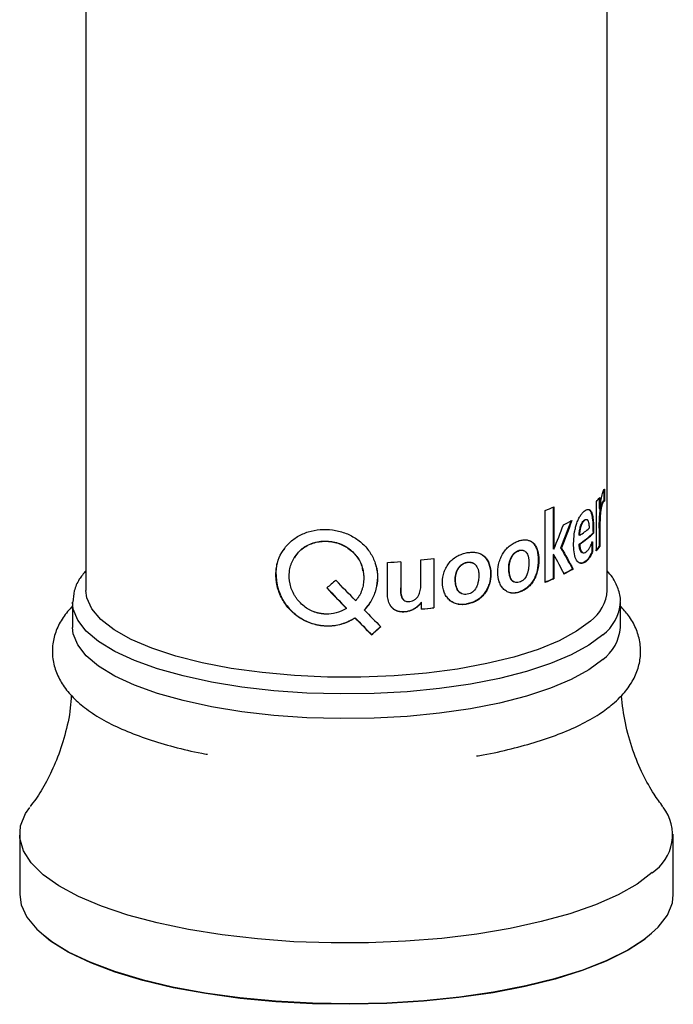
# Paper-space layout '_Dimetric' of a CAD drawing. Header units: millimetres. Extents: x -91 to 91, y -11 to 313.
# Tile 2 of 15: x -25 to 25, y -11 to 64. Entities that reach past the tile are written whole.
import ezdxf

# ---------------------------------------------------------------- set-up
doc = ezdxf.new("R2010")
doc.units = ezdxf.units.MM

psp = doc.layouts.new('_Dimetric')

# ---------------------------------------------------------------- linework, layer by layer
at = {"color": 7, "linetype": 'Continuous', "lineweight": 25}
for p, q in [((-19.95, 71.319), (-19.95, 20.342)), ((19.95, 20.342), (19.95, 71.316)), ((19.695, 28.076), (19.695, 27.171)), ((19.745, 28.074), (19.745, 27.168)), ((19.114, 23.362), (19.114, 27.134)), ((19.323, 27.386), (19.323, 26.597)), ((19.372, 27.45), (19.372, 26.593)), ((19.695, 27.171), (19.745, 27.168)), ((15.203, 20.961), (15.203, 26.455)), ((15.816, 26.708), (15.816, 23.505)), ((15.856, 26.725), (15.856, 23.495)), ((19.323, 26.597), (19.372, 26.593)), ((19.574, 27.077), (19.623, 27.074)), ((19.337, 25.085), (19.337, 23.701)), ((19.337, 25.085), (19.386, 25.081)), ((19.386, 25.081), (19.386, 23.697)), ((17.842, 24.548), (17.797, 24.556)), ((18.904, 24.725), (18.857, 24.73)), ((13.211, 23.383), (13.178, 23.395)), ((15.856, 23.495), (15.816, 23.505)), ((15.856, 23.495), (15.865, 23.499)), ((16.439, 23.587), (16.398, 23.597)), ((17.842, 23.874), (17.797, 23.882)), ((18.761, 24.066), (18.761, 23.268)), ((18.808, 24.061), (18.808, 23.262)), ((19.337, 23.701), (19.386, 23.697)), ((5.697, 20.821), (5.697, 22.666)), ((6.67, 22.772), (6.67, 19.018)), ((6.686, 22.774), (6.686, 19.002)), ((15.816, 23.073), (15.825, 23.077)), ((15.816, 23.073), (15.816, 21.242)), ((15.856, 23.063), (15.816, 23.073)), ((15.865, 23.067), (15.825, 23.077)), ((15.856, 23.063), (15.865, 23.067)), ((15.856, 23.063), (15.856, 21.231)), ((18.808, 23.262), (18.761, 23.268)), ((3.13, 20.091), (3.13, 22.472)), ((4.144, 22.535), (4.144, 20.537)), ((4.154, 22.535), (4.154, 20.521)), ((9.238, 22.472), (9.215, 22.486)), ((17.331, 21.974), (17.288, 21.982)), ((-5.401, 21.533), (-5.388, 21.549)), ((15.856, 21.231), (15.816, 21.242)), ((4.144, 20.537), (4.154, 20.521)), ((13.211, 20.196), (13.178, 20.209)), ((-20.95, 19.399), (-20.95, 17.513)), ((-0.01, 18.961), (-0.01, 18.978)), ((1.373, 18.834), (1.369, 18.851)), ((5.72, 19.427), (5.734, 19.411)), ((5.749, 18.899), (5.734, 19.411)), ((6.67, 19.018), (6.686, 19.002)), ((9.238, 19.285), (9.215, 19.3)), ((20.95, 17.513), (20.95, 19.399)), ((0.661, 18.233), (0.659, 18.25)), ((1.925, 16.933), (1.92, 16.949)), ((-25, 1.697), (-25, -2.923)), ((25, -2.923), (25, 1.697))]:
    psp.add_line(p, q, dxfattribs=at)
at = {"color": 7, "linetype": 'Continuous', "lineweight": 25, "flags": 128}
for points in [[(18.662, 17.991), (17.606, 17.214), (16.262, 16.49), (14.651, 15.828), (12.799, 15.241), (10.737, 14.737), (8.499, 14.325), (6.121, 14.012), (3.642, 13.803), (1.104, 13.702), (-1.452, 13.709), (-3.985, 13.826), (-6.452, 14.049), (-8.813, 14.376), (-11.029, 14.8), (-13.064, 15.316), (-14.885, 15.914), (-16.462, 16.585), (-17.768, 17.317), (-18.782, 18.1), (-19.488, 18.919), (-19.874, 19.761), (-19.95, 20.342)], [(19.597, 15.044), (18.538, 14.26), (17.198, 13.526), (15.598, 12.851), (13.761, 12.248), (11.715, 11.724), (9.492, 11.288), (7.125, 10.946), (4.65, 10.704), (2.105, 10.565), (-0.473, 10.532), (-3.043, 10.604), (-5.567, 10.781), (-8.007, 11.06), (-10.325, 11.437), (-12.487, 11.906), (-14.46, 12.46), (-16.213, 13.091), (-17.721, 13.788), (-18.96, 14.542), (-19.911, 15.342), (-20.561, 16.174), (-20.899, 17.026), (-20.95, 17.513)], [(23.385, -1.249), (22.225, -2.119), (20.776, -2.938), (19.055, -3.697), (17.086, -4.386), (14.894, -4.996), (12.508, -5.518), (9.96, -5.946), (7.281, -6.275), (4.507, -6.5), (1.675, -6.618), (-1.18, -6.627), (-4.019, -6.528), (-6.805, -6.322), (-9.503, -6.011), (-12.077, -5.599), (-14.493, -5.093), (-16.721, -4.498), (-18.731, -3.822), (-20.496, -3.075), (-21.994, -2.265), (-23.206, -1.403), (-24.114, -0.501), (-24.709, 0.429), (-24.982, 1.377), (-24.928, 2.328), (-24.55, 3.271), (-24.232, 3.747)], [(-25, -2.923), (-24.886, -3.718), (-24.452, -4.659), (-23.699, -5.576), (-22.637, -6.459), (-21.28, -7.297), (-19.645, -8.077), (-17.755, -8.789), (-15.633, -9.426), (-13.307, -9.977), (-10.808, -10.437), (-8.167, -10.799), (-5.421, -11.058), (-2.603, -11.211), (0.248, -11.256), (3.096, -11.192), (5.903, -11.02), (8.634, -10.743), (11.252, -10.364), (13.724, -9.888), (16.016, -9.321), (18.1, -8.671), (19.948, -7.946), (21.536, -7.155), (22.843, -6.309), (23.852, -5.419), (24.55, -4.497), (24.928, -3.554), (25, -2.923)], [(23.338, -5.91), (22.751, -6.39), (21.449, -7.232), (19.868, -8.02), (18.028, -8.742), (15.952, -9.39), (13.669, -9.955), (11.207, -10.429), (8.6, -10.806), (5.88, -11.082), (3.083, -11.253), (0.247, -11.317), (-2.593, -11.272), (-5.399, -11.12), (-8.135, -10.862), (-10.764, -10.501), (-13.254, -10.044), (-15.57, -9.494), (-17.684, -8.86), (-19.567, -8.15), (-21.195, -7.373), (-22.546, -6.54), (-23.338, -5.91)]]:
    psp.add_lwpolyline(points, dxfattribs=at)
at = {"color": 8, "linetype": 'Continuous', "lineweight": 25, "flags": 128}
psp.add_lwpolyline([(19.597, 16.93), (18.538, 16.146), (17.198, 15.411), (15.598, 14.737), (13.761, 14.133), (11.715, 13.61), (9.492, 13.173), (7.125, 12.832), (4.65, 12.59), (2.105, 12.451), (-0.473, 12.417), (-3.043, 12.49), (-5.567, 12.667), (-8.007, 12.946), (-10.325, 13.323), (-12.487, 13.792), (-14.46, 14.346), (-16.213, 14.976), (-17.721, 15.674), (-18.96, 16.428), (-19.911, 17.227), (-20.561, 18.059), (-20.899, 18.912), (-20.95, 19.428)], dxfattribs=at)
at = {"color": 7, "linetype": 'Continuous', "lineweight": 25}
for centre, radius, start, end in [((15.925, 30.003), 4.289, 318.01878, 323.47243), ((8.37, 43.896), 18.731, 291.39341, 293.55533), ((10.816, 36.942), 12.954, 296.45847, 299.71856), ((13.501, 31.107), 7.865, 303.49859, 310.06118), ((13.896, 29.841), 7.123, 303.21418, 314.14761), ((13.93, 29.849), 7.141, 303.21418, 314.14761), ((15.904, 26.213), 4.254, 318.00806, 323.80701), ((15.944, 26.216), 4.265, 318.00806, 323.80701), ((0.53, 74.727), 52.316, 275.6681, 276.75821), ((0.108, 79.59), 57.198, 273.02944, 274.05675), ((10.93, 32.886), 12.622, 296.68115, 300.24448), ((10.957, 32.905), 12.654, 296.68115, 300.24448), ((8.349, 38.369), 18.684, 291.39341, 293.55533), ((8.37, 38.402), 18.731, 291.39341, 293.55533), ((16.758, 20.562), 3.2, 306.50786, 356.04424), ((0.535, 70.78), 52.124, 275.72469, 276.75862), ((0.537, 70.894), 52.255, 275.72469, 276.75862), ((17.575, 17.757), 3.383, 306.68998, 355.86212), ((21.452, 1.648), 3.483, 303.71652, 37.12481)]:
    psp.add_arc(centre, radius, start, end, dxfattribs=at)
at = {"color": 8, "linetype": 'Continuous', "lineweight": 25}
psp.add_arc((17.585, 19.635), 3.371, 306.64117, 356.46349, dxfattribs=at)
at = {"color": 7, "linetype": 'Continuous', "lineweight": 25}
for points, knots in [([(19.372, 26.593), (19.373, 26.609), (19.374, 26.643), (19.378, 26.697), (19.384, 26.756), (19.391, 26.819), (19.403, 26.908), (19.421, 27.022), (19.445, 27.155), (19.47, 27.286), (19.504, 27.449), (19.548, 27.64), (19.601, 27.837), (19.645, 27.963), (19.678, 28.024), (19.702, 28.061), (19.721, 28.075), (19.735, 28.073), (19.741, 28.073), (19.745, 28.074)], [0, 0, 0, 0, 0.021084, 0.043864, 0.068637, 0.095639, 0.125049, 0.184784, 0.250106, 0.311893, 0.375186, 0.500187, 0.625136, 0.749917, 0.812451, 0.874973, 0.937461, 0.968734, 1, 1, 1, 1]), ([(19.574, 27.077), (19.599, 27.124), (19.621, 27.156), (19.64, 27.173), (19.641, 27.174), (19.643, 27.175), (19.643, 27.176), (19.645, 27.177), (19.647, 27.178), (19.651, 27.181), (19.654, 27.183), (19.661, 27.187), (19.666, 27.188), (19.68, 27.187), (19.688, 27.182), (19.695, 27.171)], [0, 0, 0, 0, 0.5, 0.5, 0.515625, 0.515625, 0.53125, 0.53125, 0.5625, 0.5625, 0.625, 0.625, 0.75, 0.75, 1, 1, 1, 1]), ([(19.745, 27.168), (19.741, 27.173), (19.733, 27.183), (19.72, 27.186), (19.705, 27.183), (19.685, 27.168), (19.658, 27.136), (19.635, 27.095), (19.623, 27.074)], [0, 0, 0, 0, 0.114743, 0.235739, 0.363919, 0.500067, 0.741822, 1, 1, 1, 1]), ([(18.808, 23.262), (18.79, 23.22), (18.754, 23.137), (18.705, 23.033), (18.646, 22.924), (18.562, 22.795), (18.443, 22.652), (18.257, 22.484), (18.056, 22.386), (17.858, 22.403), (17.717, 22.484), (17.595, 22.635), (17.465, 22.928), (17.377, 23.425), (17.367, 24.097), (17.424, 24.693), (17.522, 25.162), (17.623, 25.499), (17.746, 25.804), (17.887, 26.058), (18.038, 26.258), (18.189, 26.402), (18.336, 26.501), (18.501, 26.557), (18.638, 26.51), (18.736, 26.35), (18.812, 26.128), (18.869, 25.76), (18.895, 25.342), (18.902, 24.991), (18.903, 24.814), (18.904, 24.725)], [0, 0, 0, 0, 0.015662, 0.031322, 0.040595, 0.062625, 0.093926, 0.125232, 0.187685, 0.219745, 0.250222, 0.281335, 0.312729, 0.375048, 0.437521, 0.49995, 0.531923, 0.562474, 0.593793, 0.625001, 0.654968, 0.687532, 0.719859, 0.750096, 0.801199, 0.825662, 0.850884, 0.900512, 0.950222, 0.975109, 1, 1, 1, 1]), ([(18.477, 26.532), (18.501, 26.531), (18.566, 26.526), (18.654, 26.428), (18.732, 26.247), (18.842, 25.747), (18.85, 25.184), (18.857, 24.73)], [0, 0, 0, 0, 0.077632, 0.206239, 0.338832, 0.467938, 1, 1, 1, 1]), ([(19.337, 25.085), (19.337, 25.195), (19.338, 25.288), (19.339, 25.367), (19.339, 25.37), (19.339, 25.377), (19.339, 25.38), (19.339, 25.389), (19.339, 25.395), (19.339, 25.414), (19.339, 25.426), (19.34, 25.463), (19.34, 25.487), (19.342, 25.558), (19.343, 25.604), (19.344, 25.651), (19.345, 25.655), (19.345, 25.662), (19.345, 25.665), (19.345, 25.675), (19.345, 25.682), (19.346, 25.702), (19.347, 25.716), (19.348, 25.755), (19.349, 25.781), (19.353, 25.859), (19.356, 25.909), (19.365, 26.054), (19.372, 26.145), (19.381, 26.236), (19.382, 26.243), (19.383, 26.256), (19.384, 26.263), (19.386, 26.281), (19.387, 26.294), (19.391, 26.331), (19.394, 26.355), (19.403, 26.426), (19.41, 26.471), (19.43, 26.601), (19.445, 26.68), (19.495, 26.891), (19.533, 27), (19.574, 27.077)], [0, 0, 0, 0, 0.125, 0.125, 0.128906, 0.128906, 0.132812, 0.132812, 0.140625, 0.140625, 0.15625, 0.15625, 0.1875, 0.1875, 0.25, 0.25, 0.253906, 0.253906, 0.257812, 0.257812, 0.265625, 0.265625, 0.28125, 0.28125, 0.3125, 0.3125, 0.375, 0.375, 0.5, 0.5, 0.507812, 0.507812, 0.515625, 0.515625, 0.53125, 0.53125, 0.5625, 0.5625, 0.625, 0.625, 0.75, 0.75, 1, 1, 1, 1]), ([(19.623, 27.074), (19.615, 27.058), (19.6, 27.027), (19.576, 26.969), (19.553, 26.903), (19.531, 26.83), (19.511, 26.748), (19.491, 26.659), (19.473, 26.562), (19.457, 26.457), (19.442, 26.345), (19.423, 26.177), (19.405, 25.94), (19.392, 25.649), (19.386, 25.359), (19.386, 25.174), (19.386, 25.081)], [0, 0, 0, 0, 0.056222, 0.109465, 0.160224, 0.209077, 0.256664, 0.303683, 0.350854, 0.39889, 0.448467, 0.500203, 0.616959, 0.749966, 0.874987, 1, 1, 1, 1]), ([(17.797, 24.556), (17.805, 24.674), (17.821, 24.909), (17.888, 25.208), (17.966, 25.415), (18.056, 25.588), (18.182, 25.736), (18.274, 25.756), (18.32, 25.766)], [0, 0, 0, 0, 0.201012, 0.401279, 0.501641, 0.602112, 0.802076, 1, 1, 1, 1]), ([(17.842, 24.548), (17.845, 24.611), (17.849, 24.671), (17.857, 24.76), (17.86, 24.789), (17.865, 24.832), (17.867, 24.847), (17.87, 24.868), (17.871, 24.875), (17.873, 24.889), (17.874, 24.895), (17.885, 24.967), (17.897, 25.027), (17.916, 25.114), (17.923, 25.142), (17.935, 25.183), (17.938, 25.197), (17.946, 25.224), (17.95, 25.236), (17.972, 25.305), (17.992, 25.357), (18.023, 25.427), (18.034, 25.45), (18.051, 25.482), (18.056, 25.493), (18.068, 25.514), (18.074, 25.524), (18.102, 25.57), (18.126, 25.602), (18.162, 25.645), (18.175, 25.659), (18.2, 25.683), (18.213, 25.695), (18.253, 25.727), (18.278, 25.742), (18.313, 25.756), (18.325, 25.759), (18.341, 25.761), (18.347, 25.761), (18.355, 25.761), (18.357, 25.761), (18.362, 25.761), (18.365, 25.761), (18.39, 25.757), (18.41, 25.746), (18.438, 25.719), (18.447, 25.708), (18.459, 25.689), (18.463, 25.682), (18.469, 25.671), (18.471, 25.668), (18.475, 25.66), (18.477, 25.656), (18.492, 25.622), (18.504, 25.586), (18.519, 25.524), (18.524, 25.502), (18.531, 25.466), (18.533, 25.454), (18.536, 25.435), (18.537, 25.429), (18.538, 25.419), (18.539, 25.416), (18.54, 25.41), (18.54, 25.406), (18.553, 25.313), (18.56, 25.208), (18.563, 25.087)], [0, 0, 0, 0, 0.0625, 0.0625, 0.09375, 0.09375, 0.109375, 0.109375, 0.117188, 0.117188, 0.125, 0.125, 0.1875, 0.1875, 0.21875, 0.21875, 0.234375, 0.234375, 0.25, 0.25, 0.3125, 0.3125, 0.34375, 0.34375, 0.359375, 0.359375, 0.375, 0.375, 0.4375, 0.4375, 0.46875, 0.46875, 0.5, 0.5, 0.5625, 0.5625, 0.59375, 0.59375, 0.609375, 0.609375, 0.617188, 0.617188, 0.625, 0.625, 0.6875, 0.6875, 0.71875, 0.71875, 0.734375, 0.734375, 0.742188, 0.742188, 0.75, 0.75, 0.8125, 0.8125, 0.84375, 0.84375, 0.859375, 0.859375, 0.867188, 0.867188, 0.871094, 0.871094, 0.875, 0.875, 1, 1, 1, 1]), ([(-5.401, 21.533), (-5.396, 21.619), (-5.387, 21.767), (-5.362, 22.062), (-5.305, 22.414), (-5.164, 22.828), (-4.912, 23.349), (-4.472, 23.932), (-3.771, 24.478), (-2.937, 24.849), (-2.015, 25.023), (-1.061, 24.997), (-0.133, 24.771), (0.711, 24.354), (1.424, 23.767), (1.963, 23.04), (2.297, 22.208), (2.405, 21.318), (2.309, 20.567), (2.117, 19.992), (1.924, 19.576), (1.715, 19.252), (1.522, 19.011), (1.423, 18.893), (1.373, 18.834)], [0, 0, 0, 0, 0.01828, 0.031315, 0.062605, 0.093894, 0.125189, 0.187659, 0.250129, 0.312596, 0.375059, 0.437527, 0.499991, 0.562458, 0.624928, 0.687399, 0.749869, 0.812342, 0.874812, 0.906106, 0.937399, 0.968686, 0.984342, 1, 1, 1, 1]), ([(-1.546, 18.514), (-1.601, 18.52), (-1.649, 18.525), (-1.71, 18.531), (-1.729, 18.533), (-1.754, 18.536), (-1.762, 18.537), (-1.774, 18.539), (-1.777, 18.539), (-1.783, 18.54), (-1.785, 18.54), (-1.787, 18.54), (-1.788, 18.54), (-1.79, 18.541), (-1.79, 18.541), (-1.837, 18.546), (-1.88, 18.552), (-1.94, 18.561), (-1.96, 18.564), (-1.989, 18.568), (-1.998, 18.57), (-2.012, 18.572), (-2.016, 18.573), (-2.025, 18.574), (-2.029, 18.575), (-2.077, 18.583), (-2.119, 18.592), (-2.178, 18.605), (-2.198, 18.609), (-2.227, 18.616), (-2.236, 18.618), (-2.255, 18.623), (-2.264, 18.625), (-2.312, 18.638), (-2.351, 18.65), (-2.409, 18.669), (-2.429, 18.675), (-2.468, 18.689), (-2.488, 18.696), (-2.581, 18.732), (-2.655, 18.764), (-2.765, 18.819), (-2.802, 18.838), (-2.857, 18.868), (-2.875, 18.879), (-2.911, 18.9), (-2.93, 18.911), (-3.089, 19.008), (-3.221, 19.103), (-3.47, 19.317), (-3.584, 19.432), (-3.739, 19.617), (-3.789, 19.681), (-3.882, 19.814), (-3.927, 19.883), (-4.051, 20.092), (-4.121, 20.235), (-4.238, 20.53), (-4.284, 20.683), (-4.384, 21.147), (-4.4, 21.455), (-4.347, 21.918), (-4.317, 22.067), (-4.254, 22.285), (-4.229, 22.356), (-4.174, 22.497), (-4.144, 22.565), (-4.042, 22.772), (-3.962, 22.901), (-3.827, 23.082), (-3.78, 23.141), (-3.678, 23.254), (-3.626, 23.308), (-3.455, 23.467), (-3.334, 23.563), (-3.075, 23.731), (-2.938, 23.803), (-2.645, 23.928), (-2.494, 23.978), (-2.26, 24.033), (-2.182, 24.048), (-2.022, 24.073), (-1.939, 24.082), (-1.696, 24.1), (-1.533, 24.099), (-1.286, 24.079), (-1.205, 24.069), (-1.043, 24.043), (-0.964, 24.027), (-0.723, 23.969), (-0.568, 23.919), (-0.344, 23.825), (-0.271, 23.791), (-0.127, 23.716), (-0.055, 23.675), (0.15, 23.546), (0.278, 23.451), (0.455, 23.294), (0.512, 23.239), (0.621, 23.124), (0.674, 23.063), (0.822, 22.879), (0.909, 22.75), (1.022, 22.547), (1.056, 22.478), (1.103, 22.371), (1.119, 22.336), (1.14, 22.281), (1.147, 22.263), (1.161, 22.227), (1.167, 22.208), (1.223, 22.046), (1.261, 21.899), (1.298, 21.671), (1.307, 21.594), (1.316, 21.478), (1.318, 21.438), (1.321, 21.36), (1.322, 21.32), (1.322, 21.118), (1.309, 20.96), (1.273, 20.731), (1.257, 20.656), (1.23, 20.545), (1.22, 20.509), (1.204, 20.454), (1.199, 20.436), (1.19, 20.409), (1.187, 20.4), (1.181, 20.382), (1.179, 20.374), (1.148, 20.286), (1.119, 20.211), (1.071, 20.104), (1.054, 20.069), (1.028, 20.018), (1.019, 20.001), (1, 19.968), (0.991, 19.951), (0.964, 19.905), (0.944, 19.873), (0.911, 19.824), (0.9, 19.808), (0.882, 19.782), (0.876, 19.774), (0.866, 19.761), (0.863, 19.756), (0.858, 19.75), (0.857, 19.748), (0.854, 19.743), (0.851, 19.74), (0.819, 19.696), (0.771, 19.633), (0.705, 19.55)], [0, 0, 0, 0, 0.007812, 0.007812, 0.011719, 0.011719, 0.013672, 0.013672, 0.014648, 0.014648, 0.015137, 0.015137, 0.015381, 0.015381, 0.015625, 0.015625, 0.023438, 0.023438, 0.027344, 0.027344, 0.029297, 0.029297, 0.030273, 0.030273, 0.03125, 0.03125, 0.039062, 0.039062, 0.042969, 0.042969, 0.044922, 0.044922, 0.046875, 0.046875, 0.054688, 0.054688, 0.058594, 0.058594, 0.0625, 0.0625, 0.078125, 0.078125, 0.085938, 0.085938, 0.089844, 0.089844, 0.09375, 0.09375, 0.125, 0.125, 0.15625, 0.15625, 0.171875, 0.171875, 0.1875, 0.1875, 0.21875, 0.21875, 0.25, 0.25, 0.3125, 0.3125, 0.34375, 0.34375, 0.359375, 0.359375, 0.375, 0.375, 0.40625, 0.40625, 0.421875, 0.421875, 0.4375, 0.4375, 0.46875, 0.46875, 0.5, 0.5, 0.53125, 0.53125, 0.546875, 0.546875, 0.5625, 0.5625, 0.59375, 0.59375, 0.609375, 0.609375, 0.625, 0.625, 0.65625, 0.65625, 0.671875, 0.671875, 0.6875, 0.6875, 0.71875, 0.71875, 0.734375, 0.734375, 0.75, 0.75, 0.78125, 0.78125, 0.796875, 0.796875, 0.804688, 0.804688, 0.808594, 0.808594, 0.8125, 0.8125, 0.84375, 0.84375, 0.859375, 0.859375, 0.867188, 0.867188, 0.875, 0.875, 0.90625, 0.90625, 0.921875, 0.921875, 0.929688, 0.929688, 0.933594, 0.933594, 0.935547, 0.935547, 0.9375, 0.9375, 0.953125, 0.953125, 0.960938, 0.960938, 0.964844, 0.964844, 0.96875, 0.96875, 0.976562, 0.976562, 0.980469, 0.980469, 0.982422, 0.982422, 0.983398, 0.983398, 0.983887, 0.983887, 0.984375, 0.984375, 1, 1, 1, 1]), ([(-3.961, 22.837), (-3.839, 23.026), (-3.553, 23.47), (-2.807, 23.927), (-1.863, 24.157), (-0.868, 24.075), (0.049, 23.692), (0.755, 23.046), (1.166, 22.389), (1.217, 21.957), (1.232, 21.831)], [0, 0, 0, 0, 0.103608, 0.243382, 0.383119, 0.522898, 0.662636, 0.802435, 0.942285, 1, 1, 1, 1]), ([(13.211, 20.196), (13.159, 20.185), (13.055, 20.163), (12.847, 20.129), (12.586, 20.131), (12.293, 20.227), (12.032, 20.404), (11.824, 20.663), (11.626, 21.086), (11.54, 21.723), (11.631, 22.4), (11.826, 22.919), (12.035, 23.28), (12.292, 23.594), (12.585, 23.848), (12.846, 23.99), (13.055, 24.081), (13.159, 24.123), (13.211, 24.145)], [0, 0, 0, 0, 0.031348, 0.062577, 0.124832, 0.187418, 0.249877, 0.31248, 0.37525, 0.500036, 0.624555, 0.687542, 0.749466, 0.81239, 0.874934, 0.937071, 0.968459, 1, 1, 1, 1]), ([(13.925, 24.161), (13.965, 24.15), (14.097, 24.114), (14.278, 23.962), (14.46, 23.72), (14.624, 23.305), (14.699, 22.677), (14.629, 21.992), (14.461, 21.46), (14.281, 21.087), (14.05, 20.766), (13.693, 20.415), (13.384, 20.291), (13.178, 20.209)], [0, 0, 0, 0, 0.033277, 0.108148, 0.181872, 0.256902, 0.405279, 0.553976, 0.628746, 0.703277, 0.777598, 0.85203, 1, 1, 1, 1]), ([(13.211, 24.145), (13.263, 24.154), (13.367, 24.173), (13.57, 24.203), (13.818, 24.212), (14.086, 24.124), (14.315, 23.954), (14.496, 23.708), (14.661, 23.295), (14.736, 22.665), (14.665, 21.981), (14.497, 21.448), (14.317, 21.076), (14.085, 20.754), (13.817, 20.493), (13.569, 20.342), (13.366, 20.255), (13.263, 20.216), (13.211, 20.196)], [0, 0, 0, 0, 0.031539, 0.062927, 0.12507, 0.187613, 0.250534, 0.312456, 0.375448, 0.499963, 0.624747, 0.687519, 0.750121, 0.812582, 0.875167, 0.937424, 0.968653, 1, 1, 1, 1]), ([(-5.388, 21.549), (-5.365, 21.844), (-5.321, 22.435), (-5.064, 23.115), (-4.799, 23.443), (-4.717, 23.545)], [0, 0, 0, 0, 0.407443, 0.815129, 1, 1, 1, 1]), ([(12.835, 20.968), (12.816, 20.977), (12.777, 20.993), (12.723, 21.029), (12.674, 21.073), (12.628, 21.126), (12.569, 21.214), (12.505, 21.354), (12.454, 21.545), (12.424, 21.755), (12.411, 21.969), (12.412, 22.189), (12.449, 22.484), (12.541, 22.782), (12.695, 23.045), (12.839, 23.208), (13.004, 23.331), (13.119, 23.374), (13.178, 23.395)], [0, 0, 0, 0, 0.027272, 0.054601, 0.08232, 0.110747, 0.140176, 0.208307, 0.283676, 0.352714, 0.42733, 0.50029, 0.571212, 0.7138, 0.786685, 0.856965, 0.926523, 1, 1, 1, 1]), ([(13.211, 20.958), (13.081, 20.92), (12.966, 20.92), (12.818, 20.974), (12.772, 21.001), (12.71, 21.056), (12.691, 21.076), (12.663, 21.111), (12.654, 21.123), (12.64, 21.142), (12.636, 21.148), (12.63, 21.158), (12.628, 21.161), (12.623, 21.168), (12.621, 21.172), (12.59, 21.223), (12.565, 21.277), (12.532, 21.368), (12.522, 21.4), (12.508, 21.451), (12.504, 21.468), (12.498, 21.495), (12.496, 21.504), (12.493, 21.517), (12.492, 21.522), (12.49, 21.531), (12.489, 21.536), (12.476, 21.602), (12.466, 21.668), (12.455, 21.772), (12.452, 21.808), (12.449, 21.863), (12.448, 21.882), (12.446, 21.92), (12.445, 21.938), (12.443, 22.039), (12.444, 22.113), (12.449, 22.187), (12.449, 22.195), (12.451, 22.211), (12.451, 22.222), (12.454, 22.25), (12.456, 22.268), (12.463, 22.324), (12.469, 22.361), (12.479, 22.416), (12.483, 22.434), (12.491, 22.47), (12.496, 22.49), (12.51, 22.548), (12.521, 22.585), (12.544, 22.658), (12.557, 22.694), (12.578, 22.746), (12.585, 22.763), (12.596, 22.789), (12.6, 22.797), (12.608, 22.814), (12.611, 22.821), (12.651, 22.903), (12.69, 22.969), (12.755, 23.059), (12.778, 23.087), (12.825, 23.141), (12.85, 23.166), (12.976, 23.282), (13.088, 23.346), (13.211, 23.383)], [0, 0, 0, 0, 0.125, 0.125, 0.1875, 0.1875, 0.21875, 0.21875, 0.234375, 0.234375, 0.242188, 0.242188, 0.246094, 0.246094, 0.25, 0.25, 0.3125, 0.3125, 0.34375, 0.34375, 0.359375, 0.359375, 0.367188, 0.367188, 0.371094, 0.371094, 0.375, 0.375, 0.4375, 0.4375, 0.46875, 0.46875, 0.484375, 0.484375, 0.5, 0.5, 0.5625, 0.5625, 0.570312, 0.570312, 0.578125, 0.578125, 0.59375, 0.59375, 0.625, 0.625, 0.640625, 0.640625, 0.65625, 0.65625, 0.6875, 0.6875, 0.71875, 0.71875, 0.734375, 0.734375, 0.742188, 0.742188, 0.75, 0.75, 0.8125, 0.8125, 0.84375, 0.84375, 0.875, 0.875, 1, 1, 1, 1]), ([(13.178, 23.395), (13.237, 23.407), (13.35, 23.431), (13.467, 23.425), (13.514, 23.398), (13.516, 23.396)], [0, 0, 0, 0, 0.5017642, 0.9737674, 1, 1, 1, 1]), ([(13.211, 23.383), (13.273, 23.401), (13.332, 23.41), (13.414, 23.412), (13.441, 23.41), (13.48, 23.405), (13.493, 23.402), (13.518, 23.396), (13.53, 23.393), (13.592, 23.372), (13.638, 23.346), (13.7, 23.294), (13.72, 23.275), (13.748, 23.242), (13.757, 23.231), (13.77, 23.213), (13.775, 23.207), (13.783, 23.194), (13.788, 23.188), (13.822, 23.134), (13.848, 23.08), (13.88, 22.989), (13.89, 22.958), (13.908, 22.891), (13.915, 22.86), (13.927, 22.794), (13.933, 22.76), (13.939, 22.708), (13.941, 22.69), (13.944, 22.654), (13.945, 22.64), (13.948, 22.591), (13.95, 22.556), (13.95, 22.501), (13.95, 22.482), (13.95, 22.443), (13.95, 22.422), (13.948, 22.323), (13.944, 22.247), (13.934, 22.136), (13.93, 22.099), (13.923, 22.046), (13.921, 22.028), (13.917, 22.001), (13.915, 21.993), (13.913, 21.98), (13.913, 21.975), (13.911, 21.967), (13.911, 21.963), (13.896, 21.875), (13.879, 21.797), (13.849, 21.686), (13.837, 21.651), (13.82, 21.599), (13.813, 21.582), (13.804, 21.557), (13.801, 21.549), (13.796, 21.537), (13.794, 21.532), (13.791, 21.524), (13.789, 21.521), (13.663, 21.223), (13.474, 21.036), (13.211, 20.958)], [0, 0, 0, 0, 0.0625, 0.0625, 0.09375, 0.09375, 0.109375, 0.109375, 0.125, 0.125, 0.1875, 0.1875, 0.21875, 0.21875, 0.234375, 0.234375, 0.242188, 0.242188, 0.25, 0.25, 0.3125, 0.3125, 0.34375, 0.34375, 0.375, 0.375, 0.40625, 0.40625, 0.421875, 0.421875, 0.4375, 0.4375, 0.46875, 0.46875, 0.484375, 0.484375, 0.5, 0.5, 0.5625, 0.5625, 0.59375, 0.59375, 0.609375, 0.609375, 0.617188, 0.617188, 0.621094, 0.621094, 0.625, 0.625, 0.6875, 0.6875, 0.71875, 0.71875, 0.734375, 0.734375, 0.742188, 0.742188, 0.746094, 0.746094, 0.75, 0.75, 1, 1, 1, 1]), ([(18.064, 23.206), (18.061, 23.207), (18.058, 23.208), (18.052, 23.21), (18.048, 23.211), (18.039, 23.214), (18.033, 23.216), (18.014, 23.225), (18.003, 23.232), (17.968, 23.258), (17.947, 23.281), (17.889, 23.369), (17.857, 23.449), (17.834, 23.558), (17.832, 23.563), (17.83, 23.575), (17.829, 23.581), (17.825, 23.599), (17.823, 23.612), (17.817, 23.65), (17.813, 23.676), (17.804, 23.759), (17.8, 23.818), (17.797, 23.882)], [0, 0, 0, 0, 0.0078125, 0.0078125, 0.015625, 0.015625, 0.03125, 0.03125, 0.0625, 0.0625, 0.125, 0.125, 0.25, 0.25, 0.2578125, 0.2578125, 0.265625, 0.265625, 0.28125, 0.28125, 0.3125, 0.3125, 0.375, 0.375, 0.375, 0.375]), ([(17.842, 23.874), (17.844, 23.844), (17.846, 23.783), (17.854, 23.697), (17.865, 23.617), (17.884, 23.516), (17.917, 23.403), (17.989, 23.262), (18.108, 23.176), (18.265, 23.213), (18.419, 23.344), (18.551, 23.522), (18.654, 23.71), (18.736, 23.885), (18.783, 24), (18.808, 24.061)], [0, 0, 0, 0, 0.032839, 0.06453, 0.095254, 0.12521, 0.188408, 0.250253, 0.374697, 0.499464, 0.624489, 0.74958, 0.846597, 0.919207, 1, 1, 1, 1]), ([(9.238, 19.285), (9.177, 19.279), (9.054, 19.266), (8.809, 19.25), (8.504, 19.275), (8.163, 19.397), (7.862, 19.597), (7.623, 19.873), (7.396, 20.314), (7.298, 20.959), (7.402, 21.628), (7.625, 22.13), (7.865, 22.472), (8.162, 22.764), (8.503, 22.992), (8.808, 23.111), (9.053, 23.183), (9.176, 23.217), (9.238, 23.233)], [0, 0, 0, 0, 0.0313484, 0.0625767, 0.1248317, 0.1874178, 0.249877, 0.3124796, 0.3752503, 0.5000364, 0.6245549, 0.6875414, 0.7494657, 0.8123899, 0.8749337, 0.9370715, 0.9684587, 1, 1, 1, 1]), ([(10.288, 23.11), (10.371, 23.06), (10.548, 22.951), (10.755, 22.694), (10.959, 22.268), (11.051, 21.631), (10.964, 20.953), (10.758, 20.436), (10.538, 20.08), (10.258, 19.78), (9.827, 19.461), (9.46, 19.364), (9.215, 19.3)], [0, 0, 0, 0, 0.067603, 0.144679, 0.223119, 0.378242, 0.533699, 0.611868, 0.689788, 0.767487, 0.845303, 1, 1, 1, 1]), ([(9.238, 23.233), (9.3, 23.238), (9.423, 23.248), (9.664, 23.26), (9.961, 23.247), (10.285, 23.135), (10.562, 22.944), (10.783, 22.682), (10.986, 22.254), (11.079, 21.618), (10.991, 20.939), (10.785, 20.422), (10.565, 20.066), (10.283, 19.765), (9.96, 19.528), (9.664, 19.399), (9.422, 19.33), (9.299, 19.3), (9.238, 19.285)], [0, 0, 0, 0, 0.031539, 0.062927, 0.12507, 0.187613, 0.250534, 0.312455, 0.375448, 0.499963, 0.624747, 0.687519, 0.750121, 0.812582, 0.875167, 0.937424, 0.968653, 1, 1, 1, 1]), ([(18.761, 23.268), (18.686, 23.107), (18.536, 22.787), (18.262, 22.531), (18.027, 22.372), (17.9, 22.426), (17.868, 22.439)], [0, 0, 0, 0, 0.2994637, 0.5994455, 0.8996534, 1, 1, 1, 1]), ([(2.166, 22.433), (2.197, 22.361), (2.345, 22.016), (2.39, 21.329), (2.283, 20.437), (1.951, 19.573), (1.563, 19.092), (1.369, 18.851)], [0, 0, 0, 0, 0.06176, 0.296679, 0.531275, 0.765774, 1, 1, 1, 1]), ([(8.811, 20.09), (8.788, 20.1), (8.743, 20.119), (8.68, 20.16), (8.622, 20.208), (8.569, 20.266), (8.499, 20.359), (8.425, 20.504), (8.367, 20.7), (8.331, 20.912), (8.316, 21.127), (8.318, 21.348), (8.361, 21.639), (8.467, 21.929), (8.647, 22.179), (8.816, 22.33), (9.009, 22.438), (9.145, 22.47), (9.215, 22.486)], [0, 0, 0, 0, 0.0272713, 0.0546004, 0.082319, 0.1107453, 0.1401745, 0.2083038, 0.283674, 0.3527097, 0.4273283, 0.5002897, 0.5712116, 0.7137993, 0.7866853, 0.8569649, 0.9265214, 1, 1, 1, 1]), ([(9.238, 20.047), (9.084, 20.021), (8.949, 20.03), (8.775, 20.098), (8.722, 20.129), (8.649, 20.189), (8.626, 20.211), (8.594, 20.248), (8.583, 20.261), (8.568, 20.281), (8.563, 20.288), (8.555, 20.298), (8.553, 20.302), (8.548, 20.309), (8.545, 20.313), (8.51, 20.366), (8.48, 20.423), (8.442, 20.517), (8.43, 20.55), (8.414, 20.602), (8.409, 20.62), (8.402, 20.647), (8.399, 20.656), (8.396, 20.67), (8.395, 20.674), (8.393, 20.684), (8.391, 20.689), (8.376, 20.756), (8.364, 20.822), (8.352, 20.928), (8.348, 20.964), (8.344, 21.019), (8.343, 21.038), (8.341, 21.076), (8.341, 21.094), (8.337, 21.196), (8.339, 21.269), (8.345, 21.343), (8.345, 21.351), (8.347, 21.367), (8.348, 21.377), (8.351, 21.405), (8.353, 21.424), (8.362, 21.479), (8.368, 21.515), (8.38, 21.569), (8.384, 21.587), (8.394, 21.623), (8.399, 21.642), (8.416, 21.699), (8.428, 21.735), (8.455, 21.806), (8.47, 21.841), (8.495, 21.891), (8.503, 21.907), (8.516, 21.932), (8.521, 21.94), (8.53, 21.956), (8.534, 21.963), (8.58, 22.041), (8.626, 22.104), (8.702, 22.188), (8.728, 22.214), (8.784, 22.264), (8.813, 22.287), (8.961, 22.392), (9.092, 22.446), (9.238, 22.472)], [0, 0, 0, 0, 0.125, 0.125, 0.1875, 0.1875, 0.21875, 0.21875, 0.234375, 0.234375, 0.242188, 0.242188, 0.246094, 0.246094, 0.25, 0.25, 0.3125, 0.3125, 0.34375, 0.34375, 0.359375, 0.359375, 0.367188, 0.367188, 0.371094, 0.371094, 0.375, 0.375, 0.4375, 0.4375, 0.46875, 0.46875, 0.484375, 0.484375, 0.5, 0.5, 0.5625, 0.5625, 0.570312, 0.570312, 0.578125, 0.578125, 0.59375, 0.59375, 0.625, 0.625, 0.640625, 0.640625, 0.65625, 0.65625, 0.6875, 0.6875, 0.71875, 0.71875, 0.734375, 0.734375, 0.742188, 0.742188, 0.75, 0.75, 0.8125, 0.8125, 0.84375, 0.84375, 0.875, 0.875, 1, 1, 1, 1]), ([(9.215, 22.486), (9.244, 22.491), (9.3, 22.499), (9.383, 22.502), (9.462, 22.498), (9.537, 22.485), (9.615, 22.462), (9.695, 22.427), (9.746, 22.391), (9.772, 22.373)], [0, 0, 0, 0, 0.141707, 0.278454, 0.411327, 0.541505, 0.670245, 0.835194, 1, 1, 1, 1]), ([(9.238, 22.472), (9.312, 22.484), (9.381, 22.489), (9.479, 22.483), (9.511, 22.479), (9.557, 22.47), (9.573, 22.466), (9.602, 22.458), (9.617, 22.454), (9.691, 22.427), (9.746, 22.397), (9.82, 22.34), (9.844, 22.319), (9.878, 22.284), (9.888, 22.271), (9.904, 22.252), (9.909, 22.246), (9.92, 22.233), (9.925, 22.225), (9.966, 22.169), (9.997, 22.112), (10.037, 22.019), (10.049, 21.986), (10.07, 21.918), (10.078, 21.886), (10.093, 21.819), (10.1, 21.785), (10.107, 21.732), (10.109, 21.714), (10.113, 21.678), (10.115, 21.663), (10.118, 21.614), (10.12, 21.579), (10.121, 21.524), (10.121, 21.505), (10.121, 21.466), (10.12, 21.445), (10.118, 21.347), (10.113, 21.27), (10.101, 21.16), (10.096, 21.124), (10.088, 21.071), (10.085, 21.054), (10.08, 21.028), (10.079, 21.019), (10.076, 21.006), (10.075, 21.002), (10.074, 20.993), (10.073, 20.99), (10.056, 20.903), (10.035, 20.826), (9.998, 20.719), (9.985, 20.684), (9.964, 20.634), (9.956, 20.617), (9.945, 20.593), (9.941, 20.585), (9.935, 20.573), (9.933, 20.57), (9.929, 20.562), (9.927, 20.558), (9.776, 20.272), (9.549, 20.102), (9.238, 20.047)], [0, 0, 0, 0, 0.0625, 0.0625, 0.09375, 0.09375, 0.109375, 0.109375, 0.125, 0.125, 0.1875, 0.1875, 0.21875, 0.21875, 0.234375, 0.234375, 0.242188, 0.242188, 0.25, 0.25, 0.3125, 0.3125, 0.34375, 0.34375, 0.375, 0.375, 0.40625, 0.40625, 0.421875, 0.421875, 0.4375, 0.4375, 0.46875, 0.46875, 0.484375, 0.484375, 0.5, 0.5, 0.5625, 0.5625, 0.59375, 0.59375, 0.609375, 0.609375, 0.617188, 0.617188, 0.621094, 0.621094, 0.625, 0.625, 0.6875, 0.6875, 0.71875, 0.71875, 0.734375, 0.734375, 0.742188, 0.742188, 0.746094, 0.746094, 0.75, 0.75, 1, 1, 1, 1]), ([(-19.95, 21.834), (-20.123, 21.622), (-20.511, 21.147), (-20.869, 20.335), (-20.911, 19.729), (-20.931, 19.438)], [0, 0, 0, 0, 0.295749, 0.662615, 1, 1, 1, 1]), ([(0.661, 18.233), (0.586, 18.188), (0.435, 18.098), (0.128, 17.931), (-0.446, 17.708), (-1.324, 17.559), (-2.39, 17.672), (-3.388, 18.068), (-4.243, 18.715), (-4.79, 19.416), (-5.103, 20.038), (-5.249, 20.446), (-5.328, 20.778), (-5.364, 21.03), (-5.386, 21.281), (-5.396, 21.449), (-5.401, 21.533)], [0, 0, 0, 0, 0.0313157, 0.0625746, 0.1251174, 0.2498767, 0.3747889, 0.4997668, 0.624665, 0.7495554, 0.8121642, 0.8748496, 0.9061162, 0.9373388, 0.9686322, 1, 1, 1, 1]), ([(-5.388, 21.549), (-5.381, 21.437), (-5.376, 21.353), (-5.372, 21.296), (-5.371, 21.294), (-5.371, 21.291), (-5.371, 21.29), (-5.371, 21.285), (-5.371, 21.283), (-5.37, 21.274), (-5.369, 21.268), (-5.368, 21.251), (-5.367, 21.24), (-5.365, 21.207), (-5.363, 21.185), (-5.357, 21.122), (-5.353, 21.083), (-5.348, 21.041), (-5.347, 21.034), (-5.346, 21.023), (-5.345, 21.018), (-5.343, 21.001), (-5.342, 20.99), (-5.337, 20.958), (-5.334, 20.937), (-5.325, 20.874), (-5.318, 20.834), (-5.309, 20.785), (-5.307, 20.774), (-5.303, 20.754), (-5.3, 20.744), (-5.294, 20.713), (-5.289, 20.692), (-5.275, 20.63), (-5.264, 20.588), (-5.247, 20.525), (-5.241, 20.506), (-5.23, 20.466), (-5.223, 20.446), (-5.204, 20.385), (-5.191, 20.345), (-5.148, 20.223), (-5.116, 20.141), (-5.072, 20.037), (-5.063, 20.018), (-5.045, 19.978), (-5.036, 19.958), (-5.009, 19.899), (-4.99, 19.86), (-4.931, 19.743), (-4.889, 19.667), (-4.801, 19.518), (-4.754, 19.443), (-4.656, 19.298), (-4.605, 19.228), (-4.443, 19.021), (-4.326, 18.889), (-3.946, 18.514), (-3.665, 18.301), (-3.047, 17.952), (-2.718, 17.821), (-2.286, 17.714), (-2.2, 17.696), (-2.027, 17.666), (-1.94, 17.653), (-1.677, 17.626), (-1.5, 17.619), (-1.278, 17.626), (-1.235, 17.628), (-1.147, 17.634), (-1.104, 17.637), (-0.973, 17.65), (-0.886, 17.662), (-0.627, 17.706), (-0.456, 17.747), (-0.265, 17.807), (-0.242, 17.814), (-0.199, 17.828), (-0.178, 17.835), (-0.115, 17.858), (-0.073, 17.873), (0.049, 17.922), (0.127, 17.956), (0.212, 17.998), (0.22, 18.002), (0.238, 18.011), (0.247, 18.015), (0.274, 18.029), (0.293, 18.039), (0.351, 18.07), (0.391, 18.092), (0.435, 18.117), (0.435, 18.117), (0.436, 18.118), (0.437, 18.119), (0.44, 18.12), (0.441, 18.121), (0.446, 18.124), (0.45, 18.126), (0.461, 18.132), (0.468, 18.136), (0.492, 18.15), (0.509, 18.16), (0.565, 18.194), (0.609, 18.22), (0.659, 18.25)], [0, 0, 0, 0, 0.03125, 0.03125, 0.031738, 0.031738, 0.032227, 0.032227, 0.033203, 0.033203, 0.035156, 0.035156, 0.039062, 0.039062, 0.046875, 0.046875, 0.0625, 0.0625, 0.064453, 0.064453, 0.066406, 0.066406, 0.070312, 0.070312, 0.078125, 0.078125, 0.09375, 0.09375, 0.097656, 0.097656, 0.101562, 0.101562, 0.109375, 0.109375, 0.125, 0.125, 0.132812, 0.132812, 0.140625, 0.140625, 0.15625, 0.15625, 0.1875, 0.1875, 0.195312, 0.195312, 0.203125, 0.203125, 0.21875, 0.21875, 0.25, 0.25, 0.28125, 0.28125, 0.3125, 0.3125, 0.375, 0.375, 0.5, 0.5, 0.625, 0.625, 0.65625, 0.65625, 0.6875, 0.6875, 0.75, 0.75, 0.765625, 0.765625, 0.78125, 0.78125, 0.8125, 0.8125, 0.875, 0.875, 0.882812, 0.882812, 0.890625, 0.890625, 0.90625, 0.90625, 0.9375, 0.9375, 0.941406, 0.941406, 0.945312, 0.945312, 0.953125, 0.953125, 0.96875, 0.96875, 0.969238, 0.969238, 0.969727, 0.969727, 0.970703, 0.970703, 0.972656, 0.972656, 0.976562, 0.976562, 0.984375, 0.984375, 1, 1, 1, 1]), ([(20.939, 19.438), (20.942, 19.463), (20.987, 19.806), (20.79, 20.471), (20.457, 21.245), (20.089, 21.666), (19.95, 21.825)], [0, 0, 0, 0, 0.029687, 0.402628, 0.775397, 1, 1, 1, 1]), ([(4.374, 19.616), (4.326, 19.657), (4.287, 19.709), (4.254, 19.774), (4.253, 19.775), (4.252, 19.778), (4.251, 19.779), (4.249, 19.784), (4.247, 19.787), (4.243, 19.796), (4.24, 19.802), (4.232, 19.822), (4.226, 19.835), (4.211, 19.876), (4.202, 19.905), (4.178, 19.999), (4.166, 20.068), (4.158, 20.147), (4.157, 20.149), (4.157, 20.152), (4.157, 20.154), (4.156, 20.16), (4.156, 20.163), (4.155, 20.175), (4.154, 20.182), (4.152, 20.205), (4.151, 20.221), (4.148, 20.27), (4.147, 20.304), (4.146, 20.343), (4.146, 20.344), (4.145, 20.347), (4.145, 20.348), (4.145, 20.353), (4.145, 20.356), (4.145, 20.366), (4.145, 20.373), (4.144, 20.394), (4.144, 20.409), (4.144, 20.459), (4.144, 20.496), (4.144, 20.537)], [0, 0, 0, 0, 0.0625, 0.0625, 0.0644531, 0.0644531, 0.0664062, 0.0664062, 0.0703125, 0.0703125, 0.078125, 0.078125, 0.09375, 0.09375, 0.125, 0.125, 0.1875, 0.1875, 0.1894531, 0.1894531, 0.1914062, 0.1914062, 0.1953125, 0.1953125, 0.203125, 0.203125, 0.21875, 0.21875, 0.25, 0.25, 0.2519531, 0.2519531, 0.2539062, 0.2539062, 0.2578125, 0.2578125, 0.265625, 0.265625, 0.28125, 0.28125, 0.3125, 0.3125, 0.3125, 0.3125]), ([(4.154, 20.521), (4.154, 20.455), (4.154, 20.324), (4.165, 20.123), (4.196, 19.93), (4.26, 19.745), (4.372, 19.592), (4.518, 19.514), (4.646, 19.487), (4.78, 19.481), (4.952, 19.501), (5.148, 19.572), (5.377, 19.735), (5.529, 19.972), (5.62, 20.226), (5.665, 20.421), (5.692, 20.622), (5.695, 20.754), (5.697, 20.821)], [0, 0, 0, 0, 0.062663, 0.125315, 0.193459, 0.250481, 0.314355, 0.375054, 0.405197, 0.437659, 0.500201, 0.563319, 0.625132, 0.749459, 0.809397, 0.874709, 0.936303, 1, 1, 1, 1]), ([(5.734, 19.411), (5.708, 19.378), (5.658, 19.315), (5.575, 19.225), (5.489, 19.142), (5.366, 19.038), (5.201, 18.924), (4.985, 18.816), (4.758, 18.74), (4.521, 18.698), (4.284, 18.687), (4.049, 18.71), (3.827, 18.773), (3.626, 18.881), (3.456, 19.031), (3.327, 19.212), (3.233, 19.415), (3.172, 19.628), (3.137, 19.856), (3.133, 20.011), (3.13, 20.091)], [0, 0, 0, 0, 0.032027, 0.063463, 0.094439, 0.125093, 0.187926, 0.250099, 0.312146, 0.375106, 0.439447, 0.500124, 0.56374, 0.625024, 0.686328, 0.749924, 0.809004, 0.872248, 0.933843, 1, 1, 1, 1]), ([(7.853, 19.625), (7.942, 19.546), (8.041, 19.48), (8.258, 19.371), (8.37, 19.331), (8.502, 19.302), (8.515, 19.299), (8.544, 19.294), (8.558, 19.292), (8.602, 19.285), (8.631, 19.281), (8.721, 19.273), (8.783, 19.271), (8.852, 19.272), (8.854, 19.272), (8.861, 19.272), (8.865, 19.272), (8.875, 19.273), (8.882, 19.273), (8.904, 19.274), (8.919, 19.274), (8.965, 19.277), (8.997, 19.279), (9.033, 19.282), (9.034, 19.282), (9.036, 19.282), (9.038, 19.282), (9.042, 19.283), (9.044, 19.283), (9.053, 19.284), (9.059, 19.284), (9.078, 19.286), (9.092, 19.287), (9.138, 19.292), (9.174, 19.296), (9.215, 19.3)], [0, 0, 0, 0, 0.0625, 0.0625, 0.125, 0.125, 0.1328125, 0.1328125, 0.140625, 0.140625, 0.15625, 0.15625, 0.1875, 0.1875, 0.1894531, 0.1894531, 0.1914062, 0.1914062, 0.1953125, 0.1953125, 0.203125, 0.203125, 0.21875, 0.21875, 0.2197266, 0.2197266, 0.2207031, 0.2207031, 0.2226562, 0.2226562, 0.2265625, 0.2265625, 0.234375, 0.234375, 0.25, 0.25, 0.25, 0.25]), ([(12.267, 20.254), (12.361, 20.208), (12.457, 20.177), (12.571, 20.157), (12.582, 20.156), (12.607, 20.153), (12.619, 20.151), (12.656, 20.148), (12.681, 20.146), (12.758, 20.145), (12.811, 20.147), (12.87, 20.153), (12.872, 20.154), (12.878, 20.154), (12.881, 20.155), (12.89, 20.156), (12.896, 20.157), (12.914, 20.159), (12.927, 20.161), (12.966, 20.167), (12.993, 20.171), (13.024, 20.177), (13.024, 20.177), (13.027, 20.178), (13.028, 20.178), (13.031, 20.179), (13.033, 20.179), (13.041, 20.18), (13.046, 20.181), (13.062, 20.185), (13.074, 20.187), (13.113, 20.195), (13.143, 20.201), (13.178, 20.209)], [0, 0, 0, 0, 0.0625, 0.0625, 0.0703125, 0.0703125, 0.078125, 0.078125, 0.09375, 0.09375, 0.125, 0.125, 0.1269531, 0.1269531, 0.1289062, 0.1289062, 0.1328125, 0.1328125, 0.140625, 0.140625, 0.15625, 0.15625, 0.1572266, 0.1572266, 0.1582031, 0.1582031, 0.1601562, 0.1601562, 0.1640625, 0.1640625, 0.171875, 0.171875, 0.1875, 0.1875, 0.1875, 0.1875]), ([(-20.95, 19.152), (-21.208, 18.862), (-21.719, 18.29), (-22.227, 17.302), (-22.513, 16.228), (-22.512, 15.114), (-22.223, 14.031), (-21.69, 13.037), (-20.923, 12.11), (-19.894, 11.229), (-18.584, 10.394), (-17.007, 9.628), (-15.21, 8.947), (-13.225, 8.367), (-11.686, 7.987), (-10.777, 7.829), (-10.627, 7.803)], [0, 0, 0, 0, 0.069639, 0.137535, 0.201634, 0.269923, 0.336257, 0.403302, 0.474846, 0.55336, 0.638302, 0.725974, 0.812848, 0.89853, 0.98325, 1, 1, 1, 1]), ([(3.322, 19.236), (3.326, 19.228), (3.332, 19.219), (3.342, 19.203), (3.347, 19.194), (3.363, 19.17), (3.374, 19.154), (3.407, 19.108), (3.431, 19.079), (3.506, 18.996), (3.561, 18.947), (3.743, 18.82), (3.884, 18.763), (4.054, 18.731), (4.062, 18.729), (4.08, 18.726), (4.09, 18.725), (4.117, 18.721), (4.136, 18.719), (4.192, 18.713), (4.23, 18.71), (4.347, 18.707), (4.428, 18.711), (4.532, 18.722), (4.551, 18.724), (4.591, 18.73), (4.61, 18.733), (4.669, 18.744), (4.708, 18.753), (4.822, 18.782), (4.897, 18.807), (5.117, 18.898), (5.255, 18.98), (5.399, 19.095), (5.414, 19.107), (5.444, 19.133), (5.459, 19.146), (5.503, 19.185), (5.532, 19.213), (5.616, 19.299), (5.669, 19.361), (5.72, 19.427)], [0, 0, 0, 0, 0.0078125, 0.0078125, 0.015625, 0.015625, 0.03125, 0.03125, 0.0625, 0.0625, 0.125, 0.125, 0.25, 0.25, 0.2578125, 0.2578125, 0.265625, 0.265625, 0.28125, 0.28125, 0.3125, 0.3125, 0.375, 0.375, 0.390625, 0.390625, 0.40625, 0.40625, 0.4375, 0.4375, 0.5, 0.5, 0.625, 0.625, 0.640625, 0.640625, 0.65625, 0.65625, 0.6875, 0.6875, 0.75, 0.75, 0.75, 0.75]), ([(20.499, 11.76), (20.689, 11.938), (21.184, 12.4), (21.807, 13.216), (22.296, 14.228), (22.531, 15.307), (22.486, 16.413), (22.153, 17.479), (21.642, 18.394), (21.167, 18.903), (20.95, 19.136)], [0, 0, 0, 0, 0.089998, 0.234216, 0.366162, 0.491644, 0.62493, 0.755199, 0.888116, 1, 1, 1, 1]), ([(-21.05, 12.319), (-21.071, 11.993), (-21.135, 10.944), (-21.523, 9.259), (-22.15, 7.359), (-22.926, 5.729), (-23.634, 4.544), (-24.054, 4.003), (-24.194, 3.822)], [0, 0, 0, 0, 0.096596, 0.311284, 0.518626, 0.71715, 0.905374, 1, 1, 1, 1]), ([(24.208, 3.798), (23.979, 4.106), (23.449, 4.819), (22.636, 6.277), (21.871, 8.107), (21.283, 10.138), (21.112, 11.577), (21.029, 12.276)], [0, 0, 0, 0, 0.153075, 0.355108, 0.568759, 0.790619, 1, 1, 1, 1]), ([(9.932, 7.676), (10.11, 7.704), (11.049, 7.854), (12.627, 8.215), (14.632, 8.761), (16.46, 9.404), (18.103, 10.141), (19.459, 10.917), (20.178, 11.5), (20.499, 11.76)], [0, 0, 0, 0, 0.0377, 0.199604, 0.362553, 0.527007, 0.693595, 0.863055, 1, 1, 1, 1])]:
    psp.add_open_spline(points, degree=3, knots=knots, dxfattribs=at)
for points in [[(16.398, 23.597), (16.679, 24.295), (16.945, 24.996), (17.195, 25.7)], [(17.238, 25.692), (16.988, 24.987), (16.721, 24.286), (16.439, 23.587)], [(15.865, 23.499), (16.116, 24.112), (16.357, 24.727), (16.588, 25.345)], [(17.288, 21.982), (17.011, 22.516), (16.714, 23.054), (16.398, 23.597)], [(16.439, 23.587), (16.756, 23.045), (17.054, 22.507), (17.331, 21.974)], [(16.639, 21.599), (16.394, 22.085), (16.135, 22.574), (15.865, 23.067)], [(-0.811, 21.11), (-1.045, 20.914), (-1.278, 20.719), (-1.511, 20.526)], [(0.705, 19.55), (0.2, 20.064), (-0.306, 20.583), (-0.811, 21.11)], [(-1.511, 20.526), (-1.012, 19.998), (-0.511, 19.476), (-0.01, 18.961)], [(-1.508, 20.542), (-1.009, 20.015), (-0.509, 19.493), (-0.01, 18.978)], [(-0.01, 18.961), (-0.543, 18.65), (-1.056, 18.502), (-1.546, 18.514)], [(1.373, 18.834), (1.79, 18.404), (2.207, 17.978), (2.622, 17.557)], [(0.659, 18.25), (1.08, 17.812), (1.501, 17.378), (1.92, 16.949)], [(1.925, 16.933), (1.504, 17.362), (1.083, 17.795), (0.661, 18.233)], [(1.92, 16.949), (2.152, 17.156), (2.384, 17.364), (2.615, 17.573)], [(2.622, 17.557), (2.39, 17.347), (2.158, 17.139), (1.925, 16.933)]]:
    psp.add_open_spline(points, degree=3, dxfattribs=at)

doc.saveas('drawing.dxf')
